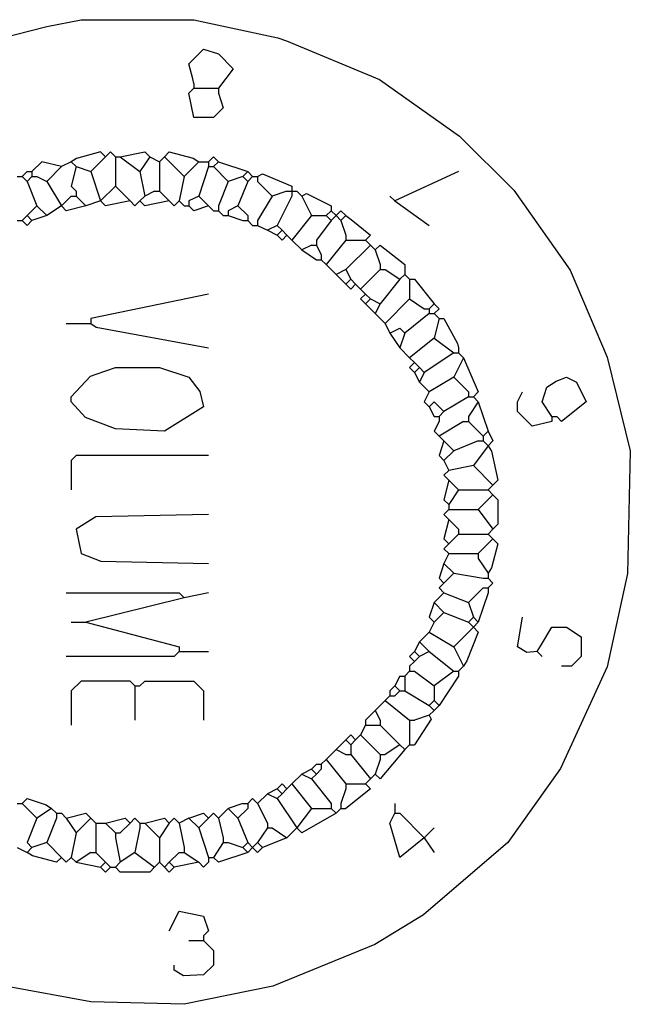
# Model space of a CAD drawing. Extents: x 49 to 882, y -9 to 1184.
# Tile 17 of 28: x 327 to 342, y 137 to 162. Entities that reach past the tile are written whole.
import ezdxf

# ---------------------------------------------------------------- set-up
doc = ezdxf.new("R2010")
doc.units = 0
doc.layers.get('0').update_dxf_attribs({"linetype": 'CONTINUOUS'})
doc.layers.add('Hrdware', color=7, linetype='CONTINUOUS')

# ---------------------------------------------------------------- blocks, each defined once
blk = doc.blocks.new('*G22')
at = {"linetype": 'CONTINUOUS'}
for p, q in [((330.945819, 160.301105, -1), (330.945819, 160.176285, -1)), ((330.945819, 160.176285, -1), (331.070641, 160.176285, -1)), ((331.070641, 160.176285, -1), (331.445107, 160.176285, -1)), ((331.445107, 160.176285, -1), (331.569929, 160.176285, -1)), ((331.569929, 160.176285, -1), (331.569929, 160.051464, -1)), ((328.699023, 158.428801, -1), (328.324558, 158.05434, -1)), ((328.948667, 158.428801, -1), (329.073489, 158.428801, -1)), ((328.948667, 158.428801, -1), (328.948667, 158.303981, -1)), ((329.073489, 158.428801, -1), (329.572777, 158.05434, -1)), ((329.822421, 158.428801, -1), (329.572777, 158.05434, -1)), ((329.822421, 158.428801, -1), (330.072065, 158.303981, -1)), ((330.196887, 158.428801, -1), (330.072065, 158.303981, -1)), ((330.196887, 158.428801, -1), (330.696175, 157.92952, -1)), ((327.575626, 158.17916, -1), (327.20116, 157.8047, -1)), ((327.82527, 158.303981, -1), (327.575626, 158.17916, -1)), ((327.82527, 158.303981, -1), (327.950092, 158.17916, -1)), ((327.950092, 158.17916, -1), (328.324558, 158.05434, -1)), ((328.948667, 158.303981, -1), (328.948667, 157.679879, -1)), ((330.072065, 158.303981, -1), (330.072065, 157.679879, -1)), ((331.070641, 158.303981, -1), (330.696175, 157.92952, -1)), ((331.070641, 158.303981, -1), (331.195463, 158.303981, -1)), ((331.320285, 158.17916, -1), (331.070641, 157.430239, -1)), ((331.195463, 158.303981, -1), (331.320285, 158.303981, -1)), ((331.320285, 158.303981, -1), (331.320285, 158.17916, -1)), ((331.320285, 158.17916, -1), (331.445107, 158.17916, -1)), ((331.569929, 158.303981, -1), (331.445107, 158.17916, -1)), ((331.445107, 158.17916, -1), (331.819573, 157.8047, -1)), ((331.569929, 158.303981, -1), (332.31886, 158.05434, -1)), ((326.452228, 157.92952, -1), (326.57705, 157.92952, -1)), ((326.701872, 158.05434, -1), (326.57705, 157.92952, -1)), ((326.57705, 157.92952, -1), (326.701872, 157.8047, -1)), ((326.701872, 158.05434, -1), (326.826694, 158.05434, -1)), ((326.826694, 157.92952, -1), (326.701872, 157.8047, -1)), ((326.826694, 158.05434, -1), (326.826694, 157.92952, -1)), ((326.826694, 157.92952, -1), (326.951516, 157.92952, -1)), ((326.951516, 157.92952, -1), (327.20116, 157.8047, -1)), ((328.324558, 158.05434, -1), (328.574202, 157.305418, -1)), ((329.572777, 158.05434, -1), (329.697599, 157.430239, -1)), ((330.696175, 157.92952, -1), (330.571353, 157.305418, -1)), ((332.194038, 157.92952, -1), (331.819573, 157.8047, -1)), ((332.31886, 158.05434, -1), (332.194038, 157.92952, -1)), ((332.194038, 157.92952, -1), (332.31886, 157.8047, -1)), ((332.31886, 158.05434, -1), (332.443682, 157.92952, -1)), ((332.443682, 157.92952, -1), (332.31886, 157.8047, -1)), ((332.443682, 157.92952, -1), (332.568504, 157.92952, -1)), ((332.568504, 157.92952, -1), (332.568504, 157.8047, -1)), ((337.686205, 158.05434, -1), (336.063519, 157.305418, -1)), ((326.701872, 157.8047, -1), (326.951516, 157.180598, -1)), ((327.20116, 157.8047, -1), (327.575626, 157.180598, -1)), ((328.948667, 157.679879, -1), (328.574202, 157.305418, -1)), ((328.948667, 157.679879, -1), (329.323133, 157.305418, -1)), ((330.072065, 157.679879, -1), (330.072065, 157.555059, -1)), ((331.819573, 157.8047, -1), (331.569929, 157.180598, -1)), ((332.31886, 157.8047, -1), (332.069217, 157.180598, -1)), ((332.568504, 157.8047, -1), (332.94297, 157.430239, -1)), ((333.442258, 157.679879, -1), (333.442258, 157.555059, -1)), ((327.82527, 157.430239, -1), (327.575626, 157.180598, -1)), ((327.82527, 157.430239, -1), (327.950092, 157.430239, -1)), ((327.950092, 157.555059, -1), (327.950092, 157.430239, -1)), ((327.950092, 157.430239, -1), (328.199736, 157.180598, -1)), ((329.697599, 157.430239, -1), (329.572777, 157.305418, -1)), ((329.947243, 157.555059, -1), (329.697599, 157.430239, -1)), ((329.947243, 157.555059, -1), (330.072065, 157.555059, -1)), ((330.072065, 157.555059, -1), (330.321709, 157.305418, -1)), ((331.070641, 157.430239, -1), (330.820997, 157.305418, -1)), ((331.070641, 157.430239, -1), (331.320285, 157.180598, -1)), ((332.94297, 157.430239, -1), (332.568504, 156.806137, -1)), ((333.317436, 157.555059, -1), (332.94297, 157.430239, -1)), ((333.442258, 157.430239, -1), (333.067792, 156.681317, -1)), ((333.317436, 157.555059, -1), (333.442258, 157.555059, -1)), ((333.442258, 157.555059, -1), (333.56708, 157.555059, -1)), ((333.442258, 157.555059, -1), (333.442258, 157.430239, -1)), ((333.56708, 157.555059, -1), (333.691902, 157.430239, -1)), ((333.691902, 157.430239, -1), (333.941546, 156.930958, -1)), ((335.938697, 157.430239, -1), (336.063519, 157.305418, -1)), ((326.951516, 157.180598, -1), (326.701872, 156.930958, -1)), ((326.951516, 157.180598, -1), (327.20116, 156.930958, -1)), ((327.575626, 157.180598, -1), (327.20116, 156.930958, -1)), ((328.574202, 157.305418, -1), (328.199736, 157.180598, -1)), ((330.571353, 157.305418, -1), (330.696175, 157.180598, -1)), ((330.696175, 157.180598, -1), (330.820997, 157.180598, -1)), ((330.820997, 157.305418, -1), (330.820997, 157.180598, -1)), ((331.320285, 157.180598, -1), (331.445107, 157.055778, -1)), ((331.569929, 157.180598, -1), (331.569929, 157.055778, -1)), ((332.069217, 157.180598, -1), (331.819573, 157.055778, -1)), ((332.069217, 157.180598, -1), (332.31886, 156.930958, -1)), ((336.063519, 157.305418, -1), (336.937273, 156.681317, -1)), ((326.452228, 156.806137, -1), (326.57705, 156.806137, -1)), ((326.701872, 156.930958, -1), (326.57705, 156.806137, -1)), ((326.701872, 156.930958, -1), (326.826694, 156.806137, -1)), ((327.20116, 156.930958, -1), (326.826694, 156.806137, -1)), ((331.445107, 157.055778, -1), (331.569929, 157.055778, -1)), ((331.569929, 157.055778, -1), (331.694751, 156.930958, -1)), ((331.694751, 156.930958, -1), (331.819573, 156.930958, -1)), ((331.819573, 157.055778, -1), (331.819573, 156.930958, -1)), ((331.819573, 156.930958, -1), (332.194038, 156.806137, -1)), ((332.194038, 156.806137, -1), (332.31886, 156.806137, -1)), ((332.31886, 156.930958, -1), (332.31886, 156.806137, -1)), ((332.31886, 156.806137, -1), (332.443682, 156.681317, -1)), ((332.568504, 156.806137, -1), (332.568504, 156.681317, -1)), ((333.941546, 156.930958, -1), (333.442258, 156.306856, -1)), ((333.941546, 156.930958, -1), (334.316012, 156.930958, -1)), ((334.440834, 156.806137, -1), (334.066368, 156.306856, -1)), ((334.440834, 157.055778, -1), (334.316012, 156.930958, -1)), ((334.316012, 156.930958, -1), (334.440834, 156.806137, -1)), ((334.440834, 157.055778, -1), (334.565656, 156.930958, -1)), ((334.565656, 156.930958, -1), (334.440834, 156.806137, -1)), ((334.565656, 156.930958, -1), (334.690478, 156.806137, -1)), ((334.8153, 156.930958, -1), (334.690478, 156.806137, -1)), ((334.690478, 156.806137, -1), (334.8153, 156.431677, -1)), ((332.443682, 156.681317, -1), (332.568504, 156.681317, -1)), ((332.568504, 156.681317, -1), (332.818148, 156.556497, -1)), ((333.067792, 156.681317, -1), (332.818148, 156.556497, -1)), ((332.818148, 156.556497, -1), (333.067792, 156.431677, -1)), ((333.067792, 156.681317, -1), (333.192614, 156.556497, -1)), ((333.192614, 156.556497, -1), (333.067792, 156.431677, -1)), ((333.192614, 156.556497, -1), (333.317436, 156.431677, -1)), ((333.317436, 156.431677, -1), (333.442258, 156.306856, -1)), ((333.442258, 156.306856, -1), (333.691902, 156.057216, -1)), ((334.066368, 156.306856, -1), (334.066368, 156.182036, -1)), ((334.8153, 156.306856, -1), (334.316012, 155.682755, -1)), ((334.8153, 156.431677, -1), (334.8153, 156.306856, -1)), ((334.8153, 156.306856, -1), (334.940122, 156.306856, -1)), ((334.940122, 156.306856, -1), (335.314588, 156.306856, -1)), ((335.314588, 156.306856, -1), (335.43941, 156.182036, -1)), ((333.941546, 156.182036, -1), (333.691902, 156.057216, -1)), ((333.691902, 156.057216, -1), (334.066368, 155.807575, -1)), ((333.941546, 156.182036, -1), (334.066368, 156.182036, -1)), ((334.066368, 156.182036, -1), (334.19119, 155.932396, -1)), ((335.43941, 156.182036, -1), (334.8153, 155.557935, -1)), ((335.43941, 156.182036, -1), (335.564232, 156.057216, -1)), ((335.564232, 156.057216, -1), (335.689053, 155.682755, -1)), ((334.066368, 155.807575, -1), (334.19119, 155.807575, -1)), ((334.19119, 155.932396, -1), (334.19119, 155.807575, -1)), ((334.19119, 155.807575, -1), (334.316012, 155.682755, -1)), ((334.316012, 155.682755, -1), (334.565656, 155.433115, -1)), ((334.8153, 155.557935, -1), (334.565656, 155.433115, -1)), ((334.8153, 155.557935, -1), (334.940122, 155.308294, -1)), ((335.689053, 155.557935, -1), (335.189766, 155.058654, -1)), ((335.689053, 155.682755, -1), (335.689053, 155.557935, -1)), ((335.689053, 155.557935, -1), (335.813875, 155.557935, -1)), ((335.813875, 155.557935, -1), (336.188341, 155.308294, -1)), ((334.565656, 155.433115, -1), (334.8153, 155.183474, -1)), ((334.940122, 155.308294, -1), (334.8153, 155.183474, -1)), ((334.940122, 155.308294, -1), (335.064944, 155.183474, -1)), ((336.188341, 155.308294, -1), (335.689053, 154.684193, -1)), ((336.313163, 155.433115, -1), (336.188341, 155.308294, -1)), ((336.313163, 155.433115, -1), (336.437985, 155.308294, -1)), ((336.437985, 155.308294, -1), (336.562807, 155.308294, -1)), ((336.437985, 155.308294, -1), (336.437985, 155.183474, -1)), ((336.562807, 155.308294, -1), (337.062095, 154.684193, -1)), ((335.064944, 155.183474, -1), (335.189766, 155.058654, -1)), ((335.189766, 155.058654, -1), (335.314588, 154.933834, -1)), ((336.437985, 155.183474, -1), (336.437985, 154.809013, -1)), ((331.320285, 154.933834, -1), (328.324558, 154.309732, -1)), ((335.314588, 154.933834, -1), (335.43941, 154.809013, -1)), ((335.43941, 154.809013, -1), (335.314588, 154.684193, -1)), ((335.43941, 154.809013, -1), (335.689053, 154.684193, -1)), ((336.437985, 154.809013, -1), (335.813875, 154.184912, -1)), ((336.437985, 154.809013, -1), (336.812451, 154.559373, -1)), ((335.314588, 154.684193, -1), (335.564232, 154.434552, -1)), ((335.689053, 154.684193, -1), (335.564232, 154.434552, -1)), ((336.812451, 154.559373, -1), (336.937273, 154.559373, -1)), ((337.062095, 154.684193, -1), (336.937273, 154.559373, -1)), ((336.937273, 154.559373, -1), (336.937273, 154.434552, -1)), ((328.324558, 154.309732, -1), (328.324558, 154.184912, -1)), ((335.564232, 154.434552, -1), (335.813875, 154.184912, -1)), ((336.937273, 154.434552, -1), (336.313163, 153.935271, -1)), ((336.937273, 154.434552, -1), (337.062095, 154.434552, -1)), ((337.062095, 154.434552, -1), (337.186917, 154.309732, -1)), ((337.186917, 154.309732, -1), (337.062095, 153.810451, -1)), ((327.700448, 154.184912, -1), (328.199736, 154.184912, -1)), ((328.199736, 154.184912, -1), (328.324558, 154.184912, -1)), ((335.813875, 154.184912, -1), (335.938697, 153.935271, -1)), ((335.938697, 153.935271, -1), (336.188341, 153.560811, -1)), ((336.313163, 153.935271, -1), (336.188341, 153.560811, -1)), ((337.062095, 153.810451, -1), (336.437985, 153.31117, -1)), ((337.062095, 153.810451, -1), (337.561383, 153.43599, -1)), ((336.188341, 153.560811, -1), (336.437985, 153.31117, -1)), ((337.686205, 153.560811, -1), (337.686205, 153.43599, -1)), ((336.437985, 153.31117, -1), (336.562807, 153.18635, -1)), ((337.561383, 153.43599, -1), (336.812451, 152.936709, -1)), ((337.561383, 153.43599, -1), (337.686205, 153.43599, -1)), ((337.811027, 153.31117, -1), (337.561383, 152.811889, -1)), ((337.686205, 153.43599, -1), (337.811027, 153.31117, -1)), ((336.562807, 153.18635, -1), (336.687629, 153.06153, -1)), ((336.687629, 153.06153, -1), (336.562807, 152.936709, -1)), ((336.687629, 153.06153, -1), (336.812451, 152.936709, -1)), ((336.562807, 152.936709, -1), (336.687629, 152.687069, -1)), ((336.812451, 152.936709, -1), (336.687629, 152.687069, -1)), ((337.561383, 152.811889, -1), (336.937273, 152.437428, -1)), ((337.561383, 152.811889, -1), (337.935849, 152.437428, -1)), ((336.687629, 152.687069, -1), (336.937273, 152.437428, -1)), ((337.935849, 152.312608, -1), (337.311739, 151.938147, -1)), ((337.935849, 152.437428, -1), (337.935849, 152.312608, -1)), ((337.935849, 152.312608, -1), (338.060671, 152.312608, -1)), ((338.060671, 152.312608, -1), (338.185493, 152.187788, -1)), ((336.937273, 152.062968, -1), (337.062095, 151.813327, -1)), ((338.185493, 152.187788, -1), (337.935849, 151.813327, -1)), ((338.185493, 152.187788, -1), (338.435137, 151.438866, -1)), ((337.062095, 151.813327, -1), (337.186917, 151.813327, -1)), ((337.311739, 151.938147, -1), (337.186917, 151.813327, -1)), ((337.186917, 151.813327, -1), (337.186917, 151.688507, -1)), ((337.935849, 151.813327, -1), (337.935849, 151.688507, -1)), ((340.057822, 151.813327, -1), (340.182644, 151.813327, -1)), ((340.057822, 151.813327, -1), (340.057822, 151.688507, -1)), ((337.811027, 151.688507, -1), (337.186917, 151.314046, -1)), ((337.811027, 151.688507, -1), (337.935849, 151.688507, -1)), ((337.935849, 151.688507, -1), (338.310315, 151.314046, -1)), ((337.186917, 151.314046, -1), (337.311739, 151.189226, -1)), ((338.435137, 151.438866, -1), (338.310315, 151.314046, -1)), ((338.310315, 151.314046, -1), (338.310315, 151.189226, -1)), ((337.311739, 151.189226, -1), (337.561383, 150.939585, -1)), ((338.185493, 151.189226, -1), (337.561383, 150.939585, -1)), ((338.435137, 151.064405, -1), (338.060671, 150.565124, -1)), ((338.185493, 151.189226, -1), (338.310315, 151.189226, -1)), ((338.310315, 151.189226, -1), (338.435137, 151.064405, -1)), ((337.561383, 150.939585, -1), (337.311739, 150.689945, -1)), ((337.311739, 150.689945, -1), (337.436561, 150.440304, -1)), ((338.060671, 150.565124, -1), (337.436561, 150.440304, -1)), ((338.060671, 150.565124, -1), (338.559959, 150.065843, -1)), ((337.436561, 150.190664, -1), (337.686205, 149.941023, -1)), ((338.559959, 150.065843, -1), (338.435137, 149.941023, -1)), ((337.686205, 149.941023, -1), (337.436561, 149.566562, -1)), ((337.686205, 149.941023, -1), (338.435137, 149.941023, -1)), ((338.559959, 149.816203, -1), (338.185493, 149.441742, -1)), ((338.435137, 149.941023, -1), (338.559959, 149.816203, -1)), ((337.436561, 149.566562, -1), (337.436561, 149.441742, -1)), ((337.436561, 149.441742, -1), (337.561383, 149.441742, -1)), ((337.561383, 149.441742, -1), (338.185493, 149.441742, -1)), ((338.185493, 149.441742, -1), (338.559959, 148.942461, -1)), ((337.436561, 149.192102, -1), (337.686205, 148.942461, -1)), ((337.686205, 148.817641, -1), (337.436561, 148.568, -1)), ((337.686205, 148.942461, -1), (337.686205, 148.817641, -1)), ((337.686205, 148.817641, -1), (337.811027, 148.817641, -1)), ((337.811027, 148.817641, -1), (338.435137, 148.817641, -1)), ((338.559959, 148.942461, -1), (338.435137, 148.817641, -1)), ((338.435137, 148.817641, -1), (338.559959, 148.69282, -1)), ((338.559959, 148.69282, -1), (338.185493, 148.31836, -1)), ((337.436561, 148.31836, -1), (337.311739, 148.068719, -1)), ((337.436561, 148.31836, -1), (338.060671, 148.31836, -1)), ((338.060671, 148.31836, -1), (338.185493, 148.31836, -1)), ((338.185493, 148.31836, -1), (338.185493, 148.193539, -1)), ((337.311739, 148.068719, -1), (337.561383, 147.819079, -1)), ((338.185493, 148.193539, -1), (338.435137, 147.819079, -1)), ((337.561383, 147.819079, -1), (337.311739, 147.569438, -1)), ((337.561383, 147.819079, -1), (338.310315, 147.694258, -1)), ((338.435137, 147.819079, -1), (338.435137, 147.694258, -1)), ((338.310315, 147.694258, -1), (338.435137, 147.694258, -1)), ((331.320285, 147.319798, -1), (330.696175, 147.194977, -1)), ((337.311739, 147.319798, -1), (337.062095, 147.070157, -1)), ((337.311739, 147.319798, -1), (337.935849, 147.070157, -1)), ((338.310315, 147.444618, -1), (337.935849, 147.070157, -1)), ((338.435137, 147.319798, -1), (338.185493, 146.570876, -1)), ((338.310315, 147.444618, -1), (338.435137, 147.444618, -1)), ((338.435137, 147.444618, -1), (338.435137, 147.319798, -1)), ((330.696175, 147.194977, -1), (328.199736, 146.570876, -1)), ((337.062095, 147.070157, -1), (337.311739, 146.820517, -1)), ((337.935849, 147.070157, -1), (338.060671, 146.695696, -1)), ((337.311739, 146.820517, -1), (337.062095, 146.570876, -1)), ((337.311739, 146.820517, -1), (337.935849, 146.570876, -1)), ((327.82527, 146.570876, -1), (328.199736, 146.570876, -1)), ((328.199736, 146.570876, -1), (330.571353, 145.946775, -1)), ((337.062095, 146.570876, -1), (336.937273, 146.321235, -1)), ((338.060671, 146.695696, -1), (337.935849, 146.570876, -1)), ((337.935849, 146.570876, -1), (338.060671, 146.446056, -1)), ((338.060671, 146.695696, -1), (338.185493, 146.570876, -1)), ((338.185493, 146.570876, -1), (338.060671, 146.446056, -1)), ((336.937273, 146.321235, -1), (336.687629, 146.071595, -1)), ((336.937273, 146.321235, -1), (337.561383, 145.946775, -1)), ((338.060671, 146.446056, -1), (337.561383, 145.946775, -1)), ((336.687629, 146.071595, -1), (336.562807, 145.821954, -1)), ((336.687629, 146.071595, -1), (336.937273, 145.821954, -1)), ((330.571353, 145.946775, -1), (330.571353, 145.821954, -1)), ((330.571353, 145.821954, -1), (330.696175, 145.821954, -1)), ((330.696175, 145.821954, -1), (331.320285, 145.821954, -1)), ((336.562807, 145.821954, -1), (336.687629, 145.697134, -1)), ((336.937273, 145.821954, -1), (336.687629, 145.697134, -1)), ((336.937273, 145.821954, -1), (337.561383, 145.322673, -1)), ((337.561383, 145.946775, -1), (337.811027, 145.447494, -1)), ((339.683356, 145.821954, -1), (339.808178, 145.697134, -1)), ((336.562807, 145.572314, -1), (336.437985, 145.447494, -1)), ((336.687629, 145.697134, -1), (336.562807, 145.572314, -1)), ((336.437985, 145.322673, -1), (336.313163, 145.197853, -1)), ((336.437985, 145.447494, -1), (336.437985, 145.322673, -1)), ((336.437985, 145.322673, -1), (336.562807, 145.322673, -1)), ((336.562807, 145.322673, -1), (337.062095, 144.948213, -1)), ((337.561383, 145.322673, -1), (337.062095, 144.948213, -1)), ((337.561383, 145.322673, -1), (337.686205, 145.322673, -1)), ((337.811027, 145.447494, -1), (337.686205, 145.322673, -1)), ((337.686205, 145.322673, -1), (337.686205, 145.197853, -1)), ((336.188341, 145.197853, -1), (336.063519, 144.948213, -1)), ((336.188341, 145.197853, -1), (336.313163, 145.197853, -1)), ((336.313163, 145.197853, -1), (336.313163, 145.073033, -1)), ((336.313163, 145.073033, -1), (336.313163, 144.948213, -1)), ((337.686205, 145.197853, -1), (337.186917, 144.448932, -1)), ((329.447955, 144.948213, -1), (329.572777, 144.948213, -1)), ((329.447955, 144.948213, -1), (329.447955, 144.823392, -1)), ((329.447955, 144.823392, -1), (329.447955, 144.074471, -1)), ((336.063519, 144.948213, -1), (335.938697, 144.823392, -1)), ((335.938697, 144.823392, -1), (335.938697, 144.698572, -1)), ((336.063519, 144.948213, -1), (336.188341, 144.823392, -1)), ((336.188341, 144.823392, -1), (336.063519, 144.698572, -1)), ((336.188341, 144.823392, -1), (336.313163, 144.823392, -1)), ((336.313163, 144.948213, -1), (336.313163, 144.823392, -1)), ((336.313163, 144.823392, -1), (336.937273, 144.448932, -1)), ((337.062095, 144.948213, -1), (337.062095, 144.573752, -1)), ((335.813875, 144.573752, -1), (335.564232, 144.324111, -1)), ((335.938697, 144.698572, -1), (335.813875, 144.573752, -1)), ((335.813875, 144.573752, -1), (336.437985, 144.074471, -1)), ((335.938697, 144.698572, -1), (336.063519, 144.698572, -1)), ((337.062095, 144.573752, -1), (336.937273, 144.448932, -1)), ((337.062095, 144.573752, -1), (337.186917, 144.448932, -1)), ((335.564232, 144.324111, -1), (335.314588, 144.074471, -1)), ((335.564232, 144.324111, -1), (335.689053, 144.074471, -1)), ((336.937273, 144.448932, -1), (337.062095, 144.324111, -1)), ((337.062095, 144.324111, -1), (336.937273, 144.199291, -1)), ((337.186917, 144.448932, -1), (337.062095, 144.324111, -1)), ((335.314588, 144.074471, -1), (335.314588, 143.949651, -1)), ((335.689053, 144.074471, -1), (335.689053, 143.949651, -1)), ((336.437985, 144.074471, -1), (336.562807, 144.074471, -1)), ((336.437985, 144.074471, -1), (336.437985, 143.949651, -1)), ((336.937273, 144.199291, -1), (336.562807, 144.074471, -1)), ((335.314588, 143.949651, -1), (335.189766, 143.70001, -1)), ((335.314588, 143.949651, -1), (335.43941, 143.949651, -1)), ((335.43941, 143.949651, -1), (335.564232, 143.949651, -1)), ((335.564232, 143.949651, -1), (335.689053, 143.949651, -1)), ((335.689053, 143.949651, -1), (336.188341, 143.450369, -1)), ((336.437985, 143.949651, -1), (336.437985, 143.57519, -1)), ((334.8153, 143.57519, -1), (334.565656, 143.325549, -1)), ((334.8153, 143.57519, -1), (334.940122, 143.450369, -1)), ((335.064944, 143.57519, -1), (334.940122, 143.450369, -1)), ((335.189766, 143.70001, -1), (335.064944, 143.57519, -1)), ((335.189766, 143.70001, -1), (335.689053, 143.200729, -1)), ((336.437985, 143.57519, -1), (336.437985, 143.450369, -1)), ((334.565656, 143.325549, -1), (334.316012, 143.075909, -1)), ((334.565656, 143.325549, -1), (334.8153, 143.200729, -1)), ((334.940122, 143.450369, -1), (334.940122, 143.325549, -1)), ((334.940122, 143.325549, -1), (334.940122, 143.200729, -1)), ((336.188341, 143.450369, -1), (335.813875, 143.200729, -1)), ((336.188341, 143.450369, -1), (336.313163, 143.325549, -1)), ((336.437985, 143.450369, -1), (336.313163, 143.325549, -1)), ((336.437985, 143.450369, -1), (336.562807, 143.450369, -1)), ((334.316012, 143.075909, -1), (334.19119, 142.951088, -1)), ((334.316012, 143.075909, -1), (334.8153, 142.451807, -1)), ((334.8153, 143.200729, -1), (334.940122, 143.200729, -1)), ((334.940122, 143.200729, -1), (335.43941, 142.576628, -1)), ((335.689053, 143.075909, -1), (335.564232, 142.701448, -1)), ((335.689053, 143.200729, -1), (335.813875, 143.200729, -1)), ((335.689053, 143.200729, -1), (335.689053, 143.075909, -1)), ((333.941546, 142.826268, -1), (333.691902, 142.701448, -1)), ((334.066368, 142.951088, -1), (333.941546, 142.826268, -1)), ((333.941546, 142.826268, -1), (334.066368, 142.701448, -1)), ((334.066368, 142.951088, -1), (334.19119, 142.951088, -1)), ((334.19119, 142.826268, -1), (334.066368, 142.701448, -1)), ((334.19119, 142.951088, -1), (334.19119, 142.826268, -1)), ((333.691902, 142.701448, -1), (333.442258, 142.451807, -1)), ((333.691902, 142.701448, -1), (333.941546, 142.576628, -1)), ((334.066368, 142.701448, -1), (333.941546, 142.576628, -1)), ((333.941546, 142.576628, -1), (334.440834, 141.952526, -1)), ((335.43941, 142.576628, -1), (335.314588, 142.451807, -1)), ((335.564232, 142.701448, -1), (335.43941, 142.576628, -1)), ((333.067792, 142.326987, -1), (332.818148, 142.202167, -1)), ((333.067792, 142.326987, -1), (333.192614, 142.202167, -1)), ((333.317436, 142.326987, -1), (333.192614, 142.202167, -1)), ((333.442258, 142.451807, -1), (333.317436, 142.326987, -1)), ((333.442258, 142.451807, -1), (333.941546, 141.827706, -1)), ((334.8153, 142.326987, -1), (334.690478, 141.952526, -1)), ((334.8153, 142.451807, -1), (334.940122, 142.451807, -1)), ((334.8153, 142.451807, -1), (334.8153, 142.326987, -1)), ((334.940122, 142.451807, -1), (335.314588, 142.451807, -1)), ((332.818148, 142.202167, -1), (332.568504, 141.952526, -1)), ((332.818148, 142.202167, -1), (333.067792, 142.077347, -1)), ((333.192614, 142.202167, -1), (333.067792, 142.077347, -1)), ((333.067792, 142.077347, -1), (333.56708, 141.328425, -1)), ((326.452228, 141.952526, -1), (326.57705, 141.952526, -1)), ((326.57705, 141.952526, -1), (326.951516, 141.578066, -1)), ((327.325982, 141.827706, -1), (326.951516, 141.578066, -1)), ((327.325982, 141.827706, -1), (327.450804, 141.702886, -1)), ((331.819573, 141.827706, -1), (331.569929, 141.578066, -1)), ((332.194038, 141.952526, -1), (331.819573, 141.827706, -1)), ((331.819573, 141.827706, -1), (332.069217, 141.578066, -1)), ((332.31886, 141.827706, -1), (332.069217, 141.578066, -1)), ((332.194038, 141.952526, -1), (332.31886, 141.952526, -1)), ((332.31886, 141.952526, -1), (332.31886, 141.827706, -1)), ((332.568504, 141.952526, -1), (332.818148, 141.453245, -1)), ((333.941546, 141.827706, -1), (333.56708, 141.328425, -1)), ((333.941546, 141.827706, -1), (334.316012, 141.827706, -1)), ((334.316012, 141.827706, -1), (334.440834, 141.827706, -1)), ((334.440834, 141.952526, -1), (334.440834, 141.827706, -1)), ((334.440834, 141.827706, -1), (334.565656, 141.702886, -1)), ((334.690478, 141.827706, -1), (334.565656, 141.702886, -1)), ((334.690478, 141.952526, -1), (334.690478, 141.827706, -1)), ((334.690478, 141.827706, -1), (334.8153, 141.827706, -1)), ((336.063519, 141.952526, -1), (336.063519, 141.827706, -1)), ((336.063519, 141.827706, -1), (336.063519, 141.702886, -1)), ((327.450804, 141.578066, -1), (327.20116, 140.953964, -1)), ((327.450804, 141.702886, -1), (327.575626, 141.702886, -1)), ((327.450804, 141.702886, -1), (327.450804, 141.578066, -1)), ((327.575626, 141.702886, -1), (327.700448, 141.578066, -1)), ((327.700448, 141.578066, -1), (327.950092, 141.203605, -1)), ((328.324558, 141.578066, -1), (327.950092, 141.203605, -1)), ((328.324558, 141.578066, -1), (328.44938, 141.453245, -1)), ((330.820997, 141.578066, -1), (330.571353, 141.453245, -1)), ((330.820997, 141.578066, -1), (331.070641, 141.328425, -1)), ((331.320285, 141.578066, -1), (331.070641, 141.328425, -1)), ((331.569929, 141.578066, -1), (331.694751, 141.078785, -1)), ((332.069217, 141.578066, -1), (332.31886, 140.953964, -1)), ((336.063519, 141.702886, -1), (336.188341, 141.702886, -1)), ((336.188341, 141.702886, -1), (336.812451, 141.078785, -1)), ((328.44938, 141.453245, -1), (328.574202, 141.453245, -1)), ((328.44938, 141.453245, -1), (328.44938, 141.328425, -1)), ((328.44938, 141.328425, -1), (328.44938, 140.829144, -1)), ((328.574202, 141.453245, -1), (328.699023, 141.453245, -1)), ((328.699023, 141.453245, -1), (328.948667, 141.203605, -1)), ((329.323133, 141.453245, -1), (329.073489, 141.203605, -1)), ((329.572777, 141.328425, -1), (329.447955, 140.704324, -1)), ((329.572777, 141.453245, -1), (329.697599, 141.453245, -1)), ((329.572777, 141.453245, -1), (329.572777, 141.328425, -1)), ((329.697599, 141.453245, -1), (330.072065, 141.078785, -1)), ((330.321709, 141.453245, -1), (330.072065, 141.078785, -1)), ((330.571353, 141.453245, -1), (330.696175, 140.829144, -1)), ((331.070641, 141.328425, -1), (331.320285, 140.579503, -1)), ((332.818148, 141.328425, -1), (332.568504, 140.953964, -1)), ((332.818148, 141.453245, -1), (332.818148, 141.328425, -1)), ((332.818148, 141.328425, -1), (332.94297, 141.328425, -1)), ((332.94297, 141.328425, -1), (333.317436, 141.078785, -1)), ((333.56708, 141.328425, -1), (333.317436, 141.078785, -1)), ((337.062095, 141.328425, -1), (336.812451, 141.078785, -1)), ((327.950092, 141.203605, -1), (327.82527, 140.579503, -1)), ((328.948667, 141.203605, -1), (329.073489, 141.203605, -1)), ((328.948667, 141.203605, -1), (328.948667, 141.078785, -1)), ((328.948667, 141.078785, -1), (329.073489, 140.454683, -1)), ((330.072065, 141.078785, -1), (330.072065, 140.454683, -1)), ((331.694751, 141.078785, -1), (331.694751, 140.953964, -1)), ((333.317436, 141.078785, -1), (332.693326, 140.829144, -1)), ((336.812451, 141.078785, -1), (337.062095, 140.704324, -1)), ((326.452228, 140.829144, -1), (326.701872, 140.704324, -1)), ((326.826694, 140.829144, -1), (326.701872, 140.704324, -1)), ((327.20116, 140.953964, -1), (326.826694, 140.829144, -1)), ((327.20116, 140.953964, -1), (327.575626, 140.579503, -1)), ((328.44938, 140.829144, -1), (328.44938, 140.704324, -1)), ((330.696175, 140.829144, -1), (330.696175, 140.704324, -1)), ((331.694751, 140.953964, -1), (331.445107, 140.579503, -1)), ((331.694751, 140.953964, -1), (331.819573, 140.953964, -1)), ((331.819573, 140.953964, -1), (332.194038, 140.829144, -1)), ((332.31886, 140.953964, -1), (332.194038, 140.829144, -1)), ((332.194038, 140.829144, -1), (332.31886, 140.704324, -1)), ((332.31886, 140.953964, -1), (332.443682, 140.829144, -1)), ((332.443682, 140.829144, -1), (332.31886, 140.704324, -1)), ((332.568504, 140.953964, -1), (332.443682, 140.829144, -1)), ((332.568504, 140.953964, -1), (332.693326, 140.829144, -1)), ((327.82527, 140.579503, -1), (327.950092, 140.454683, -1)), ((328.324558, 140.704324, -1), (327.950092, 140.454683, -1)), ((328.324558, 140.704324, -1), (328.44938, 140.704324, -1)), ((328.44938, 140.704324, -1), (328.699023, 140.454683, -1)), ((329.447955, 140.704324, -1), (329.073489, 140.454683, -1)), ((329.447955, 140.704324, -1), (329.947243, 140.329863, -1)), ((330.571353, 140.704324, -1), (330.321709, 140.454683, -1)), ((330.571353, 140.704324, -1), (330.696175, 140.704324, -1)), ((330.696175, 140.704324, -1), (331.070641, 140.454683, -1)), ((331.320285, 140.579503, -1), (331.445107, 140.579503, -1)), ((331.320285, 140.579503, -1), (331.320285, 140.454683, -1)), ((327.950092, 140.454683, -1), (328.574202, 140.329863, -1)), ((328.699023, 140.454683, -1), (328.574202, 140.329863, -1)), ((328.699023, 140.454683, -1), (328.823845, 140.329863, -1)), ((328.823845, 140.329863, -1), (328.948667, 140.329863, -1)), ((329.073489, 140.454683, -1), (328.948667, 140.329863, -1)), ((330.072065, 140.454683, -1), (329.947243, 140.329863, -1)), ((330.072065, 140.454683, -1), (330.196887, 140.329863, -1)), ((330.321709, 140.454683, -1), (330.196887, 140.329863, -1)), ((330.321709, 140.454683, -1), (330.446531, 140.329863, -1)), ((331.070641, 140.454683, -1), (330.446531, 140.329863, -1)), ((331.195463, 138.582379, -1), (331.195463, 138.457559, -1)), ((330.820997, 138.457559, -1), (331.070641, 138.457559, -1)), ((331.070641, 138.457559, -1), (331.195463, 138.457559, -1))]:
    blk.add_line(p, q, dxfattribs=at)
for points in [[(330.696175, 136.834896, -1), (328.327553, 136.89406, -1), (326.1916, 137.290115, -1)], [(325.565992, 161.337113, -1), (327.208649, 161.746523, -1), (328.074914, 161.923768, -1), (330.945819, 161.923768, -1), (333.080274, 161.461933, -1), (333.304954, 161.387041, -1), (335.669831, 160.397092, -1), (337.710545, 158.958538, -1), (339.089703, 157.579399, -1), (340.528276, 155.538713, -1), (341.46831, 153.323652, -1), (342.054974, 150.939585, -1), (341.982577, 147.811589, -1), (341.46831, 145.435012, -1), (340.278632, 142.84549, -1), (338.934425, 140.953964, -1), (336.789983, 139.111617, -1), (335.551749, 138.357703, -1), (332.955452, 137.296731, -1), (330.696175, 136.834896, -1)], [(330.945819, 160.301105, -1), (330.920854, 160.413443, -1), (330.820997, 160.800386, -1), (331.195463, 161.174847, -1), (331.569929, 161.050026, -1), (331.944395, 160.675566, -1), (331.569929, 160.176285, -1)], [(331.569929, 160.051464, -1), (331.694751, 159.677003, -1), (331.445107, 159.427363, -1), (330.945819, 159.427363, -1), (330.820997, 160.051464, -1), (330.945819, 160.176285, -1)], [(328.699023, 158.428801, -1), (328.574202, 158.553621, -1), (327.961076, 158.384739, -1), (327.82527, 158.303981, -1)], [(328.699023, 158.428801, -1), (328.823845, 158.553621, -1), (328.948667, 158.428801, -1)], [(329.073489, 158.428801, -1), (329.697599, 158.553621, -1), (329.822421, 158.428801, -1)], [(330.196887, 158.428801, -1), (330.321709, 158.553621, -1), (330.933337, 158.391355, -1), (331.070641, 158.303981, -1)], [(331.320285, 158.303981, -1), (331.445107, 158.428801, -1), (331.569929, 158.303981, -1)], [(327.575626, 158.17916, -1), (327.076338, 158.303981, -1), (326.826694, 158.05434, -1)], [(327.950092, 158.17916, -1), (327.82527, 157.679879, -1), (327.950092, 157.555059, -1)], [(332.568504, 157.92952, -1), (332.693326, 157.99193, -1), (333.442258, 157.679879, -1)], [(333.691902, 157.430239, -1), (333.816724, 157.492649, -1), (334.440834, 157.180598, -1), (334.440834, 157.055778, -1)], [(328.199736, 157.180598, -1), (327.700448, 157.055778, -1), (327.575626, 157.180598, -1)], [(329.323133, 157.305418, -1), (328.699023, 157.180598, -1), (328.574202, 157.305418, -1)], [(329.572777, 157.305418, -1), (329.447955, 157.180598, -1), (329.323133, 157.305418, -1)], [(330.321709, 157.305418, -1), (329.697599, 157.180598, -1), (329.572777, 157.305418, -1)], [(330.571353, 157.305418, -1), (330.446531, 157.180598, -1), (330.321709, 157.305418, -1)], [(331.320285, 157.180598, -1), (330.945819, 157.055778, -1), (330.820997, 157.180598, -1)], [(326.826694, 156.806137, -1), (326.701872, 156.681317, -1), (326.57705, 156.806137, -1)], [(334.565656, 156.930958, -1), (334.690478, 157.055778, -1), (334.8153, 156.930958, -1)], [(334.8153, 156.930958, -1), (334.952604, 156.831102, -1), (335.43941, 156.431677, -1), (335.314588, 156.306856, -1)], [(333.317436, 156.431677, -1), (333.192614, 156.306856, -1), (333.067792, 156.431677, -1)], [(335.564232, 156.057216, -1), (335.689053, 156.182036, -1), (336.313163, 155.682755, -1), (336.313163, 155.433115, -1)], [(335.064944, 155.183474, -1), (334.940122, 155.058654, -1), (334.8153, 155.183474, -1)], [(335.314588, 154.933834, -1), (335.189766, 154.809013, -1), (335.314588, 154.684193, -1)], [(337.062095, 154.684193, -1), (337.186917, 154.559373, -1), (337.062095, 154.434552, -1)], [(337.186917, 154.309732, -1), (337.311739, 154.309732, -1), (337.661241, 153.673149, -1), (337.686205, 153.560811, -1)], [(328.324558, 154.184912, -1), (328.461862, 154.085056, -1), (331.320285, 153.560811, -1)], [(335.938697, 153.935271, -1), (336.188341, 154.060092, -1), (336.313163, 153.935271, -1)], [(337.811027, 153.31117, -1), (338.185493, 152.437428, -1), (338.060671, 152.312608, -1)], [(330.196887, 151.438866, -1), (328.953785, 151.49516, -1), (328.187253, 151.788363, -1), (327.82527, 152.187788, -1), (327.82527, 152.312608, -1), (328.312075, 152.836853, -1), (328.460364, 152.892648, -1), (328.948667, 153.06153, -1), (330.072065, 153.06153, -1), (330.820997, 152.811889, -1), (331.095605, 152.44991, -1), (331.195463, 152.062968, -1), (330.196887, 151.438866, -1)], [(336.562807, 153.18635, -1), (336.437985, 153.06153, -1), (336.562807, 152.936709, -1)], [(340.057822, 151.813327, -1), (339.808178, 152.187788, -1), (339.933, 152.562249, -1), (340.170162, 152.712033, -1), (340.432288, 152.811889, -1), (340.681932, 152.687069, -1), (340.931576, 152.187788, -1), (340.307466, 151.688507, -1), (340.182644, 151.813327, -1)], [(336.937273, 152.437428, -1), (336.812451, 152.187788, -1), (336.937273, 152.062968, -1)], [(340.057822, 151.688507, -1), (339.558534, 151.563686, -1), (339.184068, 151.938147, -1), (339.184068, 152.187788, -1), (339.30889, 152.437428, -1)], [(336.937273, 152.062968, -1), (337.062095, 152.187788, -1), (337.311739, 151.938147, -1)], [(337.186917, 151.688507, -1), (337.062095, 151.438866, -1), (337.186917, 151.314046, -1)], [(338.435137, 151.438866, -1), (338.559959, 151.189226, -1), (338.435137, 151.064405, -1)], [(337.311739, 151.189226, -1), (337.186917, 150.814765, -1), (337.311739, 150.689945, -1)], [(338.435137, 151.064405, -1), (338.522512, 150.927103, -1), (338.684781, 150.190664, -1), (338.559959, 150.065843, -1)], [(331.320285, 150.814765, -1), (327.950092, 150.814765, -1), (327.82527, 150.689945, -1), (327.82527, 149.941023, -1)], [(337.436561, 150.440304, -1), (337.311739, 150.315484, -1), (337.436561, 150.190664, -1)], [(337.436561, 150.190664, -1), (337.311739, 149.691383, -1), (337.436561, 149.566562, -1)], [(338.559959, 149.816203, -1), (338.684781, 149.691383, -1), (338.684781, 149.067281, -1), (338.559959, 148.942461, -1)], [(331.320285, 149.316922, -1), (328.451876, 149.257258, -1), (327.950092, 148.942461, -1), (328.074914, 148.31836, -1), (328.576823, 148.128258, -1), (331.320285, 148.068719, -1)], [(337.436561, 149.441742, -1), (337.311739, 149.316922, -1), (337.436561, 149.192102, -1)], [(337.436561, 149.192102, -1), (337.311739, 148.69282, -1), (337.436561, 148.568, -1)], [(337.436561, 148.568, -1), (337.311739, 148.44318, -1), (337.436561, 148.31836, -1)], [(338.559959, 148.69282, -1), (338.684781, 148.568, -1), (338.522512, 147.956381, -1), (338.435137, 147.819079, -1)], [(337.311739, 148.068719, -1), (337.186917, 147.694258, -1), (337.311739, 147.569438, -1)], [(337.311739, 147.569438, -1), (337.186917, 147.444618, -1), (337.311739, 147.319798, -1)], [(338.435137, 147.694258, -1), (338.559959, 147.569438, -1), (338.435137, 147.444618, -1)], [(327.700448, 147.319798, -1), (330.571353, 147.319798, -1), (330.696175, 147.194977, -1)], [(337.062095, 147.070157, -1), (336.937273, 146.695696, -1), (337.062095, 146.570876, -1)], [(339.683356, 145.821954, -1), (339.42123, 145.79699, -1), (339.184068, 145.946775, -1), (339.30889, 146.695696, -1)], [(338.060671, 146.446056, -1), (338.185493, 146.321235, -1), (337.898402, 145.584796, -1), (337.811027, 145.447494, -1)], [(339.683356, 145.821954, -1), (339.770732, 145.959257, -1), (340.057822, 146.446056, -1), (340.432288, 146.446056, -1), (340.806754, 146.196415, -1), (340.806754, 145.697134, -1), (340.55711, 145.447494, -1), (340.307466, 145.447494, -1)], [(330.571353, 145.821954, -1), (330.446531, 145.697134, -1), (327.700448, 145.697134, -1)], [(336.562807, 145.821954, -1), (336.437985, 145.697134, -1), (336.562807, 145.572314, -1)], [(329.447955, 144.948213, -1), (329.323133, 145.073033, -1), (328.074914, 145.073033, -1), (327.82527, 144.823392, -1), (327.82527, 143.949651, -1)], [(329.572777, 144.948213, -1), (329.697599, 145.073033, -1), (330.945819, 145.073033, -1), (331.195463, 144.823392, -1), (331.195463, 144.074471, -1)], [(336.937273, 144.199291, -1), (336.987202, 144.099435, -1), (336.562807, 143.450369, -1)], [(334.8153, 143.57519, -1), (334.940122, 143.70001, -1), (335.064944, 143.57519, -1)], [(336.313163, 143.325549, -1), (335.689053, 142.576628, -1), (335.564232, 142.701448, -1)], [(333.067792, 142.326987, -1), (333.192614, 142.451807, -1), (333.317436, 142.326987, -1)], [(335.314588, 142.451807, -1), (335.43941, 142.326987, -1), (334.8153, 141.827706, -1)], [(326.57705, 141.952526, -1), (326.701872, 142.077347, -1), (327.188678, 141.91508, -1), (327.325982, 141.827706, -1)], [(332.31886, 141.952526, -1), (332.443682, 142.077347, -1), (332.568504, 141.952526, -1)], [(326.951516, 141.578066, -1), (326.701872, 140.953964, -1), (326.826694, 140.829144, -1)], [(327.700448, 141.578066, -1), (328.199736, 141.702886, -1), (328.324558, 141.578066, -1)], [(328.699023, 141.453245, -1), (329.198311, 141.578066, -1), (329.323133, 141.453245, -1)], [(329.323133, 141.453245, -1), (329.447955, 141.578066, -1), (329.572777, 141.453245, -1)], [(329.697599, 141.453245, -1), (330.196887, 141.578066, -1), (330.321709, 141.453245, -1)], [(330.321709, 141.453245, -1), (330.446531, 141.578066, -1), (330.571353, 141.453245, -1)], [(330.820997, 141.578066, -1), (331.195463, 141.702886, -1), (331.320285, 141.578066, -1)], [(331.320285, 141.578066, -1), (331.445107, 141.702886, -1), (331.569929, 141.578066, -1)], [(334.565656, 141.702886, -1), (333.691902, 141.203605, -1), (333.56708, 141.328425, -1)], [(336.812451, 141.078785, -1), (336.188341, 140.579503, -1), (335.938697, 141.453245, -1), (336.063519, 141.702886, -1)], [(332.693326, 140.829144, -1), (332.568504, 140.704324, -1), (332.443682, 140.829144, -1)], [(327.575626, 140.579503, -1), (327.450804, 140.454683, -1), (326.839176, 140.61695, -1), (326.701872, 140.704324, -1)], [(327.82527, 140.579503, -1), (327.700448, 140.454683, -1), (327.575626, 140.579503, -1)], [(332.31886, 140.704324, -1), (331.569929, 140.454683, -1), (331.445107, 140.579503, -1)], [(328.823845, 140.329863, -1), (328.699023, 140.205043, -1), (328.574202, 140.329863, -1)], [(329.947243, 140.329863, -1), (329.822421, 140.205043, -1), (329.073489, 140.205043, -1), (328.948667, 140.329863, -1)], [(330.446531, 140.329863, -1), (330.321709, 140.205043, -1), (330.196887, 140.329863, -1)], [(331.320285, 140.454683, -1), (331.195463, 140.329863, -1), (331.070641, 140.454683, -1)], [(330.321709, 138.7072, -1), (330.571353, 139.206481, -1), (331.195463, 139.08166, -1), (331.320285, 138.7072, -1), (331.195463, 138.582379, -1)], [(331.195463, 138.457559, -1), (331.445107, 138.207918, -1), (331.445107, 137.833458, -1), (331.195463, 137.583817, -1), (330.683693, 137.558853, -1), (330.446531, 137.708637, -1), (330.446531, 137.833458, -1)]]:
    blk.add_polyline3d(points, dxfattribs=at)

msp = doc.modelspace()

# ---------------------------------------------------------------- block references
at = {"layer": 'Hrdware', "color": 7, "linetype": 'CONTINUOUS'}
msp.add_blockref('*G22', (0, 0), dxfattribs=at)

doc.saveas('drawing.dxf')
